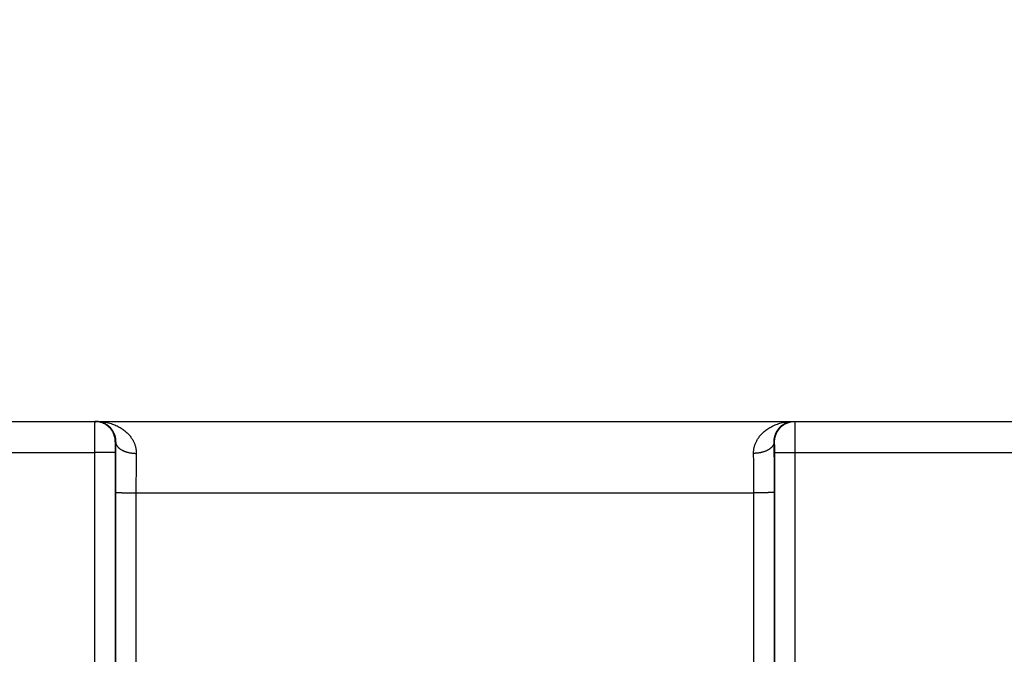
# Model space of a CAD drawing. Header units: inches. Extents: x 0 to 34, y 0 to 22.
# Tile 20 of 105: x 14.427 to 15.384, y 11.547 to 12.164. Entities that reach past the tile are written whole.
import ezdxf

# ---------------------------------------------------------------- set-up
doc = ezdxf.new("R2010")
doc.units = ezdxf.units.IN
doc.header["$LTSCALE"] = 1.87
doc.header["$MEASUREMENT"] = 0
doc.layers.get('0').update_dxf_attribs({"linetype": 'CONTINUOUS'})
doc.layers.add('DIMENSIONS', color=7, linetype='CONTINUOUS')
doc.styles.get("Standard").update_dxf_attribs({"font": 'txt', "width": 0.8})
doc.dimstyles.new('DIMSTYLE_1', dxfattribs={"dimtxt": 0.125, "dimasz": 0.18, "dimexe": 0.18, "dimexo": 0.0625, "dimgap": 0.09, "dimtad": 0, "dimtih": 1, "dimtoh": 1, "dimzin": 4, "dimdsep": 46, "dimtxsty": 'STANDARD', "dimblk": '_FILLED', "dimblk1": '_FILLED', "dimblk2": '_FILLED', "dimcen": 0.09, "dimadec": 0, "dimazin": 0, "dimtp": 0.02, "dimtm": 0.02, "dimtfac": 1, "dimtofl": 0, "dimtmove": 0, "dimatfit": 3, "dimldrblk": '_FILLED', "dimfxl": 1, "dimtolj": 1, "dimtzin": 4, "dimarcsym": 0})

# ---------------------------------------------------------------- blocks, each defined once
blk = doc.blocks.new('_FILLED')
at = {"color": 0, "linetype": 'BYBLOCK'}
blk.add_solid([(0, 0), (-1, 0.1736), (-1, -0.1736)], dxfattribs=at)
blk = doc.blocks.new('*D7')
at = {"layer": 'DIMENSIONS', "color": 2, "linetype": 'CONTINUOUS'}
for p, q in [((13.29323, 10.81557), (13.29323, 13.39823)), ((21.17348, 10.14673), (21.17348, 13.39823)), ((13.29323, 13.27323), (16.55836, 13.27323)), ((21.17348, 13.27323), (17.90836, 13.27323))]:
    blk.add_line(p, q, dxfattribs=at)
at = {"layer": 'DIMENSIONS', "color": 2, "linetype": 'CONTINUOUS', "xscale": 0.18, "yscale": 0.18, "zscale": 0.18, "rotation": 180}
blk.add_blockref('_FILLED', (13.29323, 13.27323), dxfattribs=at)
at = {"layer": 'DIMENSIONS', "color": 2, "linetype": 'CONTINUOUS', "xscale": 0.18, "yscale": 0.18, "zscale": 0.18}
blk.add_blockref('_FILLED', (21.17348, 13.27323), dxfattribs=at)
at = {"layer": 'DIMENSIONS', "color": 2, "linetype": 'CONTINUOUS', "width": 0.8}
for s, p in [('[', (17.14586, 13.21073)), (']', (17.74586, 13.21073)), ('7.88', (16.62086, 13.21073)), ('200.2', (17.24586, 13.21073))]:
    blk.add_text(s, height=0.125, dxfattribs=at).set_placement(p)

msp = doc.modelspace()

# ---------------------------------------------------------------- linework, layer by layer
at = {"color": 7, "linetype": 'CONTINUOUS'}
for p, q in [((13.34052, 11.77323), (21.11452, 11.77323)), ((14.52051, 11.75323), (14.52017, 11.75323)), ((15.1608, 11.75323), (15.16046, 11.75323)), ((14.25097, 11.74297), (14.5, 11.74297)), ((14.5, 11.74297), (14.50008, 11.16763)), ((14.51999, 11.74315), (14.52008, 11.16781)), ((15.16089, 11.16781), (15.16097, 11.74315)), ((15.18088, 11.16763), (15.18097, 11.74297)), ((15.18097, 11.74297), (15.43, 11.74297)), ((14.52025, 11.70402), (14.52017, 11.16789)), ((14.54025, 11.70384), (14.54016, 11.16772)), ((14.54025, 11.70384), (15.14072, 11.70384)), ((15.1408, 11.16772), (15.14072, 11.70384)), ((15.1608, 11.16789), (15.16072, 11.70402))]:
    msp.add_line(p, q, dxfattribs=at)
for points, knots in [([(14.50017, 11.77323), (14.50016, 11.77323), (14.50017, 11.77315), (14.50015, 11.77306), (14.50015, 11.77285), (14.50013, 11.77259), (14.50013, 11.77224), (14.50012, 11.77182), (14.50011, 11.77132), (14.5001, 11.77075), (14.50009, 11.77011), (14.50009, 11.7694), (14.50008, 11.76862), (14.50007, 11.76777), (14.50006, 11.76686), (14.50006, 11.7659), (14.50005, 11.76487), (14.50004, 11.76378), (14.50004, 11.76264), (14.50003, 11.76146), (14.50003, 11.76022), (14.50002, 11.75894), (14.50002, 11.75762), (14.50001, 11.75626), (14.50001, 11.75487), (14.50001, 11.75345), (14.5, 11.752), (14.5, 11.75053), (14.5, 11.74904), (14.5, 11.74753), (14.5, 11.74602), (14.5, 11.7445), (14.5, 11.74348), (14.5, 11.74297)], [0, 0, 0, 0, 0.001321, 0.005192, 0.011619, 0.020587, 0.032076, 0.046054, 0.062488, 0.081332, 0.102539, 0.126053, 0.151815, 0.179756, 0.209803, 0.241876, 0.275894, 0.311771, 0.349412, 0.388716, 0.429578, 0.471891, 0.51555, 0.560445, 0.606461, 0.653479, 0.701379, 0.750034, 0.799317, 0.849092, 0.899223, 0.949572, 1, 1, 1, 1]), ([(14.5018, 11.77317), (14.50163, 11.77318), (14.50109, 11.77322), (14.50055, 11.77323), (14.50017, 11.77323)], [0, 0, 0, 0, 0.313887, 1, 1, 1, 1]), ([(14.52017, 11.75323), (14.52017, 11.75361), (14.52015, 11.75435), (14.52005, 11.75547), (14.5199, 11.75658), (14.51968, 11.75769), (14.5194, 11.75877), (14.51906, 11.75984), (14.51866, 11.76089), (14.5182, 11.76191), (14.51768, 11.76291), (14.51711, 11.76388), (14.51649, 11.76481), (14.51581, 11.76571), (14.51509, 11.76657), (14.51432, 11.76738), (14.5135, 11.76815), (14.51265, 11.76888), (14.51175, 11.76955), (14.51082, 11.77018), (14.50985, 11.77075), (14.50885, 11.77126), (14.50783, 11.77172), (14.50678, 11.77212), (14.50571, 11.77246), (14.50462, 11.77274), (14.50352, 11.77296), (14.50258, 11.77309), (14.50201, 11.77315), (14.5018, 11.77317)], [0, 0, 0, 0, 0.037678, 0.075355, 0.113033, 0.15071, 0.188388, 0.226065, 0.263742, 0.301419, 0.339096, 0.376773, 0.414449, 0.452125, 0.489801, 0.527477, 0.565152, 0.602827, 0.640502, 0.678176, 0.71585, 0.753524, 0.791197, 0.828871, 0.866544, 0.904217, 0.941889, 0.979562, 1, 1, 1, 1]), ([(14.50181, 11.77323), (14.50242, 11.77323), (14.50364, 11.77317), (14.50544, 11.77289), (14.50719, 11.77244), (14.50887, 11.77183), (14.51046, 11.77106), (14.51194, 11.77016), (14.5133, 11.76916), (14.51454, 11.76806), (14.51566, 11.76689), (14.51664, 11.76566), (14.5175, 11.7644), (14.51823, 11.76312), (14.51885, 11.76184), (14.51935, 11.76055), (14.51976, 11.75928), (14.52007, 11.75802), (14.5203, 11.75678), (14.52045, 11.75557), (14.52052, 11.75439), (14.52052, 11.75361), (14.52051, 11.75323)], [0, 0, 0, 0, 0.060017, 0.11966, 0.178848, 0.237466, 0.295295, 0.352089, 0.407627, 0.461875, 0.514758, 0.566182, 0.616124, 0.66446, 0.711164, 0.756321, 0.800055, 0.842538, 0.883814, 0.923853, 0.962607, 1, 1, 1, 1]), ([(14.50181, 11.77323), (14.50271, 11.77323), (14.50451, 11.77318), (14.50718, 11.77296), (14.50982, 11.77259), (14.51239, 11.77209), (14.5149, 11.77145), (14.51731, 11.77069), (14.51962, 11.76981), (14.52182, 11.76884), (14.52389, 11.76777), (14.52583, 11.76663), (14.52765, 11.76541), (14.52932, 11.76415), (14.53087, 11.76283), (14.53228, 11.76148), (14.53356, 11.76011), (14.53472, 11.75871), (14.53575, 11.7573), (14.53667, 11.75589), (14.53748, 11.75447), (14.53818, 11.75305), (14.53878, 11.75164), (14.53928, 11.75024), (14.53969, 11.74885), (14.54001, 11.74748), (14.54026, 11.74612), (14.54042, 11.74477), (14.54051, 11.74344), (14.54052, 11.74256), (14.54051, 11.74212)], [0, 0, 0, 0, 0.049096, 0.097855, 0.146137, 0.193806, 0.240706, 0.286671, 0.331548, 0.375182, 0.417481, 0.458423, 0.497988, 0.536145, 0.572917, 0.608349, 0.642469, 0.675319, 0.706983, 0.73756, 0.767138, 0.795806, 0.823605, 0.850572, 0.876792, 0.902375, 0.927408, 0.951968, 0.976136, 1, 1, 1, 1]), ([(15.14046, 11.74212), (15.14045, 11.74256), (15.14046, 11.74344), (15.14055, 11.74477), (15.14071, 11.74612), (15.14095, 11.74748), (15.14128, 11.74885), (15.14169, 11.75024), (15.14219, 11.75164), (15.14279, 11.75305), (15.14349, 11.75447), (15.1443, 11.75589), (15.14522, 11.7573), (15.14625, 11.75871), (15.14741, 11.76011), (15.14869, 11.76148), (15.1501, 11.76283), (15.15164, 11.76415), (15.15332, 11.76541), (15.15514, 11.76663), (15.15708, 11.76777), (15.15915, 11.76884), (15.16135, 11.76981), (15.16366, 11.77069), (15.16607, 11.77145), (15.16858, 11.77209), (15.17115, 11.77259), (15.17378, 11.77296), (15.17646, 11.77318), (15.17826, 11.77323), (15.17916, 11.77323)], [0, 0, 0, 0, 0.023864, 0.048032, 0.072592, 0.097626, 0.123208, 0.149429, 0.176395, 0.204194, 0.232862, 0.262441, 0.293017, 0.324682, 0.357531, 0.391651, 0.427083, 0.463855, 0.502013, 0.541577, 0.582519, 0.624818, 0.668452, 0.713329, 0.759294, 0.806194, 0.853863, 0.902145, 0.950904, 1, 1, 1, 1]), ([(15.16046, 11.75323), (15.16045, 11.75361), (15.16045, 11.75439), (15.16052, 11.75557), (15.16067, 11.75678), (15.16089, 11.75802), (15.16121, 11.75928), (15.16161, 11.76055), (15.16212, 11.76184), (15.16274, 11.76312), (15.16347, 11.7644), (15.16433, 11.76566), (15.16531, 11.76689), (15.16642, 11.76806), (15.16766, 11.76916), (15.16903, 11.77016), (15.17051, 11.77106), (15.1721, 11.77183), (15.17378, 11.77244), (15.17553, 11.77289), (15.17733, 11.77317), (15.17855, 11.77323), (15.17916, 11.77323)], [0, 0, 0, 0, 0.037394, 0.076148, 0.116187, 0.157463, 0.199946, 0.24368, 0.288836, 0.335541, 0.383877, 0.433819, 0.485243, 0.538125, 0.592374, 0.647912, 0.704705, 0.762534, 0.821152, 0.88034, 0.939983, 1, 1, 1, 1]), ([(15.1608, 11.75323), (15.1608, 11.75361), (15.16082, 11.75435), (15.16092, 11.75547), (15.16107, 11.75658), (15.16129, 11.75769), (15.16157, 11.75877), (15.16191, 11.75984), (15.16231, 11.76089), (15.16277, 11.76191), (15.16329, 11.76291), (15.16386, 11.76388), (15.16448, 11.76481), (15.16515, 11.76571), (15.16588, 11.76657), (15.16665, 11.76738), (15.16746, 11.76815), (15.16832, 11.76888), (15.16922, 11.76955), (15.17015, 11.77018), (15.17112, 11.77075), (15.17212, 11.77126), (15.17314, 11.77172), (15.17419, 11.77212), (15.17526, 11.77246), (15.17634, 11.77274), (15.17745, 11.77296), (15.17839, 11.77309), (15.17896, 11.77315), (15.17916, 11.77317)], [0, 0, 0, 0, 0.037678, 0.075355, 0.113033, 0.15071, 0.188388, 0.226065, 0.263742, 0.301419, 0.339096, 0.376773, 0.414449, 0.452125, 0.489801, 0.527477, 0.565152, 0.602827, 0.640502, 0.678176, 0.71585, 0.753524, 0.791197, 0.828871, 0.866544, 0.904217, 0.941889, 0.979562, 1, 1, 1, 1]), ([(15.17916, 11.77317), (15.17933, 11.77318), (15.17988, 11.77322), (15.18042, 11.77323), (15.1808, 11.77323)], [0, 0, 0, 0, 0.313887, 1, 1, 1, 1]), ([(15.18097, 11.74297), (15.18097, 11.74348), (15.18097, 11.7445), (15.18097, 11.74602), (15.18097, 11.74753), (15.18097, 11.74904), (15.18097, 11.75053), (15.18096, 11.752), (15.18096, 11.75345), (15.18096, 11.75487), (15.18095, 11.75626), (15.18095, 11.75762), (15.18095, 11.75894), (15.18094, 11.76022), (15.18094, 11.76146), (15.18093, 11.76264), (15.18092, 11.76378), (15.18092, 11.76487), (15.18091, 11.7659), (15.1809, 11.76686), (15.1809, 11.76777), (15.18089, 11.76862), (15.18088, 11.7694), (15.18087, 11.77011), (15.18087, 11.77075), (15.18086, 11.77132), (15.18085, 11.77182), (15.18084, 11.77224), (15.18083, 11.77259), (15.18082, 11.77285), (15.18082, 11.77306), (15.1808, 11.77315), (15.18081, 11.77323), (15.1808, 11.77323)], [0, 0, 0, 0, 0.050428, 0.100777, 0.150908, 0.200683, 0.249966, 0.298621, 0.346521, 0.393539, 0.439555, 0.48445, 0.528109, 0.570422, 0.611284, 0.650588, 0.688229, 0.724106, 0.758124, 0.790197, 0.820244, 0.848185, 0.873947, 0.897461, 0.918668, 0.937512, 0.953946, 0.967924, 0.979413, 0.988381, 0.994808, 0.998679, 1, 1, 1, 1]), ([(14.52017, 11.75323), (14.52016, 11.75323), (14.52015, 11.75319), (14.52014, 11.75314), (14.52013, 11.75302), (14.52012, 11.75288), (14.52011, 11.75268), (14.5201, 11.75245), (14.52009, 11.75218), (14.52008, 11.75187), (14.52007, 11.75152), (14.52006, 11.75113), (14.52005, 11.75071), (14.52004, 11.75026), (14.52004, 11.74978), (14.52003, 11.74927), (14.52002, 11.74873), (14.52002, 11.74817), (14.52001, 11.74759), (14.52001, 11.74699), (14.52, 11.74637), (14.52, 11.74574), (14.52, 11.7451), (14.52, 11.74445), (14.51999, 11.7438), (14.51999, 11.74336), (14.51999, 11.74315)], [0, 0, 0, 0, 0.002405, 0.008894, 0.01961, 0.03453, 0.053594, 0.076713, 0.103785, 0.134712, 0.169368, 0.207576, 0.249145, 0.293922, 0.341758, 0.392438, 0.445705, 0.501309, 0.559011, 0.618573, 0.679787, 0.742441, 0.806199, 0.870654, 0.93539, 1, 1, 1, 1]), ([(14.52051, 11.75323), (14.5205, 11.75226), (14.52048, 11.75028), (14.52045, 11.74729), (14.52042, 11.74422), (14.52039, 11.7411), (14.52037, 11.73791), (14.52035, 11.73467), (14.52033, 11.73139), (14.52031, 11.72806), (14.52029, 11.72469), (14.52028, 11.72129), (14.52027, 11.71787), (14.52026, 11.71442), (14.52025, 11.71096), (14.52025, 11.70749), (14.52025, 11.70518), (14.52025, 11.70402)], [0, 0, 0, 0, 0.059422, 0.120336, 0.182647, 0.246244, 0.311016, 0.376851, 0.443646, 0.511294, 0.579698, 0.648769, 0.718413, 0.788498, 0.858885, 0.929433, 1, 1, 1, 1]), ([(14.52051, 11.75323), (14.52052, 11.75303), (14.52055, 11.75261), (14.52066, 11.75199), (14.52083, 11.75138), (14.52106, 11.75077), (14.52136, 11.75017), (14.52171, 11.74958), (14.52212, 11.74901), (14.52258, 11.74844), (14.5231, 11.74789), (14.52368, 11.74736), (14.52431, 11.74684), (14.52498, 11.74635), (14.52571, 11.74587), (14.52648, 11.74542), (14.52729, 11.74499), (14.52814, 11.74459), (14.52904, 11.74422), (14.52996, 11.74387), (14.53092, 11.74355), (14.53191, 11.74326), (14.53293, 11.74301), (14.53397, 11.74278), (14.53503, 11.74259), (14.5361, 11.74242), (14.53719, 11.7423), (14.53829, 11.7422), (14.5394, 11.74214), (14.54014, 11.74212), (14.54051, 11.74212)], [0, 0, 0, 0, 0.024935, 0.050104, 0.07567, 0.101782, 0.128574, 0.156163, 0.184646, 0.2141, 0.244585, 0.276141, 0.308793, 0.34255, 0.377407, 0.413349, 0.450345, 0.488357, 0.527338, 0.567232, 0.607977, 0.649502, 0.691733, 0.734591, 0.777992, 0.821848, 0.86607, 0.910566, 0.955241, 1, 1, 1, 1]), ([(15.16046, 11.75323), (15.16045, 11.75303), (15.16042, 11.75261), (15.16031, 11.75199), (15.16014, 11.75138), (15.15991, 11.75077), (15.15961, 11.75017), (15.15926, 11.74958), (15.15885, 11.74901), (15.15839, 11.74844), (15.15787, 11.74789), (15.15729, 11.74736), (15.15666, 11.74684), (15.15599, 11.74635), (15.15526, 11.74587), (15.15449, 11.74542), (15.15368, 11.74499), (15.15283, 11.74459), (15.15193, 11.74422), (15.15101, 11.74387), (15.15005, 11.74355), (15.14906, 11.74326), (15.14804, 11.74301), (15.147, 11.74278), (15.14594, 11.74259), (15.14487, 11.74242), (15.14378, 11.7423), (15.14268, 11.7422), (15.14157, 11.74214), (15.14083, 11.74212), (15.14046, 11.74212)], [0, 0, 0, 0, 0.024935, 0.050105, 0.075671, 0.101784, 0.128576, 0.156166, 0.184649, 0.214103, 0.244588, 0.276145, 0.308797, 0.342554, 0.377412, 0.413354, 0.45035, 0.488362, 0.527343, 0.567237, 0.607981, 0.649506, 0.691737, 0.734595, 0.777995, 0.821851, 0.866072, 0.910567, 0.955241, 1, 1, 1, 1]), ([(15.16072, 11.70402), (15.16072, 11.70518), (15.16072, 11.70749), (15.16071, 11.71096), (15.16071, 11.71442), (15.1607, 11.71787), (15.16069, 11.7213), (15.16067, 11.72469), (15.16066, 11.72806), (15.16064, 11.73139), (15.16062, 11.73467), (15.1606, 11.73791), (15.16057, 11.7411), (15.16055, 11.74422), (15.16052, 11.74729), (15.16049, 11.75028), (15.16047, 11.75226), (15.16046, 11.75323)], [0, 0, 0, 0, 0.070562, 0.14111, 0.211501, 0.281593, 0.351243, 0.420318, 0.488725, 0.556376, 0.623173, 0.689008, 0.753777, 0.817369, 0.879674, 0.940582, 1, 1, 1, 1]), ([(15.16097, 11.74315), (15.16097, 11.74336), (15.16097, 11.7438), (15.16097, 11.74445), (15.16097, 11.7451), (15.16097, 11.74574), (15.16097, 11.74637), (15.16096, 11.74699), (15.16096, 11.74759), (15.16095, 11.74817), (15.16095, 11.74873), (15.16094, 11.74927), (15.16093, 11.74978), (15.16092, 11.75026), (15.16092, 11.75071), (15.16091, 11.75113), (15.1609, 11.75152), (15.16089, 11.75187), (15.16088, 11.75218), (15.16087, 11.75245), (15.16086, 11.75268), (15.16085, 11.75288), (15.16084, 11.75302), (15.16083, 11.75314), (15.16081, 11.75319), (15.16081, 11.75323), (15.1608, 11.75323)], [0, 0, 0, 0, 0.06461, 0.129346, 0.193801, 0.257559, 0.320213, 0.381427, 0.440989, 0.498691, 0.554295, 0.607562, 0.658242, 0.706078, 0.750855, 0.792424, 0.830632, 0.865288, 0.896215, 0.923287, 0.946406, 0.96547, 0.98039, 0.991106, 0.997595, 1, 1, 1, 1]), ([(14.51999, 11.74315), (14.51998, 11.74314), (14.51992, 11.74313), (14.51981, 11.74312), (14.51964, 11.74312), (14.51941, 11.74311), (14.51911, 11.7431), (14.51876, 11.74309), (14.51835, 11.74308), (14.51789, 11.74307), (14.51737, 11.74306), (14.51679, 11.74305), (14.51617, 11.74304), (14.51549, 11.74304), (14.51477, 11.74303), (14.514, 11.74302), (14.51319, 11.74302), (14.51234, 11.74301), (14.51145, 11.743), (14.51052, 11.743), (14.50956, 11.74299), (14.50858, 11.74299), (14.50756, 11.74298), (14.50653, 11.74298), (14.50547, 11.74298), (14.50439, 11.74298), (14.50331, 11.74297), (14.50221, 11.74297), (14.5011, 11.74297), (14.50037, 11.74297), (14.5, 11.74297)], [0, 0, 0, 0, 0.002552, 0.008148, 0.016787, 0.028448, 0.043096, 0.060687, 0.081167, 0.104473, 0.130533, 0.159269, 0.19059, 0.224402, 0.2606, 0.299072, 0.339701, 0.382361, 0.426922, 0.473245, 0.521189, 0.570606, 0.621344, 0.673248, 0.726156, 0.779907, 0.834335, 0.889273, 0.944551, 1, 1, 1, 1]), ([(14.54051, 11.74212), (14.5405, 11.74131), (14.54047, 11.73966), (14.54044, 11.73715), (14.54041, 11.73459), (14.54038, 11.73197), (14.54036, 11.7293), (14.54034, 11.72659), (14.54031, 11.72384), (14.5403, 11.72105), (14.54028, 11.71823), (14.54027, 11.71538), (14.54026, 11.71252), (14.54025, 11.70963), (14.54025, 11.70674), (14.54025, 11.70481), (14.54025, 11.70384)], [0, 0, 0, 0, 0.063872, 0.129363, 0.196367, 0.264785, 0.334517, 0.405446, 0.477434, 0.55034, 0.624042, 0.69842, 0.773344, 0.848676, 0.924278, 1, 1, 1, 1]), ([(15.14072, 11.70384), (15.14072, 11.70481), (15.14072, 11.70674), (15.14072, 11.70963), (15.14071, 11.71252), (15.1407, 11.71538), (15.14069, 11.71823), (15.14067, 11.72105), (15.14065, 11.72384), (15.14063, 11.72659), (15.14061, 11.7293), (15.14058, 11.73197), (15.14056, 11.73459), (15.14053, 11.73715), (15.14049, 11.73966), (15.14047, 11.74131), (15.14046, 11.74212)], [0, 0, 0, 0, 0.075724, 0.151329, 0.226664, 0.301591, 0.375972, 0.449677, 0.522587, 0.59458, 0.665511, 0.73524, 0.803651, 0.870648, 0.936132, 1, 1, 1, 1]), ([(15.16097, 11.74315), (15.16099, 11.74314), (15.16105, 11.74313), (15.16116, 11.74312), (15.16133, 11.74312), (15.16156, 11.74311), (15.16185, 11.7431), (15.16221, 11.74309), (15.16261, 11.74308), (15.16308, 11.74307), (15.1636, 11.74306), (15.16417, 11.74305), (15.1648, 11.74304), (15.16548, 11.74304), (15.1662, 11.74303), (15.16697, 11.74302), (15.16778, 11.74302), (15.16863, 11.74301), (15.16952, 11.743), (15.17045, 11.743), (15.17141, 11.74299), (15.17239, 11.74299), (15.17341, 11.74298), (15.17444, 11.74298), (15.1755, 11.74298), (15.17657, 11.74298), (15.17766, 11.74297), (15.17876, 11.74297), (15.17986, 11.74297), (15.1806, 11.74297), (15.18097, 11.74297)], [0, 0, 0, 0, 0.002552, 0.008148, 0.016787, 0.028448, 0.043096, 0.060687, 0.081167, 0.104473, 0.130533, 0.159269, 0.19059, 0.224402, 0.2606, 0.299072, 0.339701, 0.382361, 0.426922, 0.473245, 0.521189, 0.570606, 0.621344, 0.673248, 0.726156, 0.779907, 0.834335, 0.889273, 0.944551, 1, 1, 1, 1]), ([(14.52025, 11.70402), (14.52026, 11.70401), (14.52032, 11.70401), (14.52043, 11.704), (14.5206, 11.70399), (14.52084, 11.70398), (14.52113, 11.70397), (14.52148, 11.70396), (14.52189, 11.70395), (14.52235, 11.70394), (14.52287, 11.70393), (14.52345, 11.70393), (14.52407, 11.70392), (14.52475, 11.70391), (14.52547, 11.7039), (14.52624, 11.7039), (14.52705, 11.70389), (14.52791, 11.70388), (14.5288, 11.70388), (14.52972, 11.70387), (14.53068, 11.70387), (14.53167, 11.70386), (14.53268, 11.70386), (14.53372, 11.70385), (14.53477, 11.70385), (14.53585, 11.70385), (14.53694, 11.70385), (14.53803, 11.70384), (14.53914, 11.70384), (14.53988, 11.70384), (14.54025, 11.70384)], [0, 0, 0, 0, 0.002552, 0.008148, 0.016787, 0.028448, 0.043096, 0.060687, 0.081167, 0.104472, 0.130533, 0.159268, 0.19059, 0.224402, 0.260599, 0.299072, 0.3397, 0.382361, 0.426921, 0.473244, 0.521189, 0.570606, 0.621344, 0.673247, 0.726156, 0.779907, 0.834335, 0.889272, 0.944551, 1, 1, 1, 1]), ([(15.16072, 11.70402), (15.1607, 11.70401), (15.16065, 11.70401), (15.16054, 11.704), (15.16037, 11.70399), (15.16013, 11.70398), (15.15984, 11.70397), (15.15949, 11.70396), (15.15908, 11.70395), (15.15861, 11.70394), (15.15809, 11.70393), (15.15752, 11.70393), (15.15689, 11.70392), (15.15622, 11.70391), (15.1555, 11.7039), (15.15473, 11.7039), (15.15391, 11.70389), (15.15306, 11.70388), (15.15217, 11.70388), (15.15125, 11.70387), (15.15029, 11.70387), (15.1493, 11.70386), (15.14829, 11.70386), (15.14725, 11.70385), (15.14619, 11.70385), (15.14512, 11.70385), (15.14403, 11.70385), (15.14294, 11.70384), (15.14183, 11.70384), (15.14109, 11.70384), (15.14072, 11.70384)], [0, 0, 0, 0, 0.002552, 0.008148, 0.016787, 0.028448, 0.043096, 0.060687, 0.081167, 0.104472, 0.130533, 0.159268, 0.19059, 0.224402, 0.260599, 0.299072, 0.3397, 0.382361, 0.426921, 0.473244, 0.521189, 0.570606, 0.621344, 0.673247, 0.726156, 0.779907, 0.834335, 0.889272, 0.944551, 1, 1, 1, 1])]:
    msp.add_open_spline(points, degree=3, knots=knots, dxfattribs=at)

# ---------------------------------------------------------------- dimensions: what is measured, and where the dimension line sits
at = {"layer": 'DIMENSIONS', "color": 2, "linetype": 'CONTINUOUS'}
dim = msp.add_linear_dim(base=(13.29323, 13.27323), p1=(21.17348, 10.14673), p2=(13.29323, 10.81557), angle=180, dimstyle='DIMSTYLE_1', dxfattribs=at)
dim.commit()
dim.dimension.update_dxf_attribs({"geometry": '*D7', "text_midpoint": (17.23336, 13.27323), "dimtype": 160})

doc.saveas('drawing.dxf')
